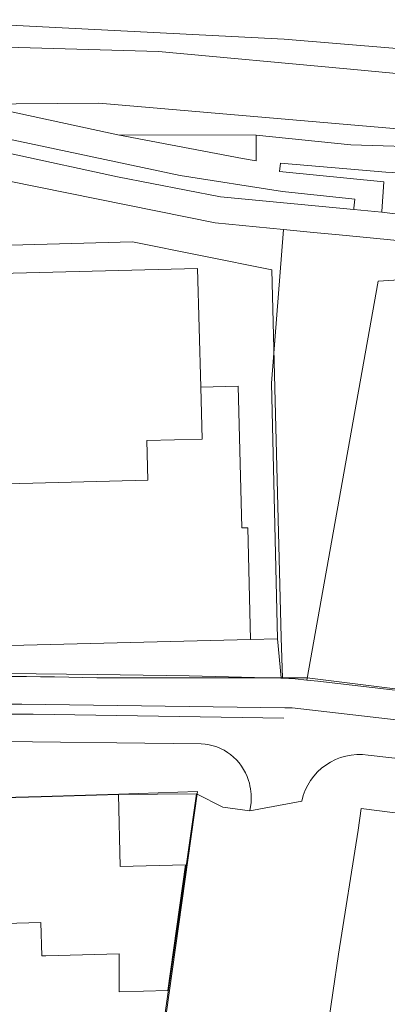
# Model space of a CAD drawing. Header units: metres. Extents: x 237319 to 238937, y 510065 to 511489.
# Tile 166 of 176: x 238596 to 238622, y 510795 to 510865. Entities that reach past the tile are written whole.
import ezdxf

# ---------------------------------------------------------------- set-up
doc = ezdxf.new("R2010")
doc.units = ezdxf.units.M
for name, color, linetype, lineweight in [('B-WE-FV-GELEIDING_WILDRASTER-G', 252, 'Continuous', 18), ('B-WE-GR-BEPLANTING_CULTUUR_HEESTERS-GV', 252, 'Continuous', 18), ('B-WE-GR-GRAS-GV', 252, 'Continuous', 13), ('B-WE-IE-TERREINAFSCHEIDING_KUNSTMATIG_MUUR-GV', 252, 'Continuous', 18), ('B-WE-KG-GRENS_PERCEEL-GV', 252, 'Continuous', 18), ('B-WE-OG-TERREIN_ERF-GV', 252, 'Continuous', 18), ('B-WE-OG-TERREIN_OEVER-GV', 252, 'Continuous', 18), ('B-WE-OG-WATER-GV', 252, 'Continuous', 18), ('B-WE-RI-HWA_GOOT_MOLGOOT-G', 252, 'Continuous', 18), ('B-WE-VH-GESLOTENVERHARDING-GV', 252, 'Continuous', 18), ('B-WE-VH-OPENVERHARDING-GV', 252, 'Continuous', 18), ('B-WE-VH-OPENVERHARDING_BETONSTRAATSTEEN-GV', 252, 'Continuous', 18)]:
    doc.layers.add(name, color=color, linetype=linetype, lineweight=lineweight)

# ---------------------------------------------------------------- blocks, each defined once
blk = doc.blocks.new('brk-2025')
at = {"layer": 'B-WE-KG-GRENS_PERCEEL-GV', "flags": 128}
for points in [[(238231.922, 510549.452), (238236.176, 510580.823), (238237.202, 510588.391), (238240.276, 510603.337), (238247.485, 510638.42), (238262.406, 510678.404), (238265.555, 510685.343), (238277.933, 510706.512), (238290.887, 510728.696), (238325.986, 510768.014), (238354.023, 510792.177), (238403.109, 510821.014), (238452.711, 510841.197), (238502.093, 510852.531), (238551.952, 510858.287), (238601.829, 510858.689), (238638.972, 510855.507), (238651.961, 510854.301), (238684.981, 510851.961)], [(238540.786, 510847.154), (238577.352, 510848.136), (238604.215, 510848.85), (238614.099, 510846.863), (238614.771, 510820.791), (238614.846, 510817.888), (238615.751, 510817.863), (238616.572, 510817.768), (238621.642, 510846.066), (238645.751, 510847.604), (238683.181, 510843.575)], [(238684.981, 510851.961), (238651.961, 510854.301), (238638.972, 510855.507), (238601.829, 510858.689), (238551.952, 510858.287), (238502.093, 510852.531), (238452.711, 510841.197), (238403.109, 510821.014), (238354.023, 510792.177), (238325.986, 510768.014), (238290.887, 510728.696), (238277.933, 510706.512), (238265.555, 510685.343), (238262.406, 510678.404), (238247.485, 510638.42), (238240.276, 510603.337), (238272.94, 510598.481), (238267.546, 510594.635), (238250.227, 510577.667), (238249.058, 510575.878), (238236.176, 510580.823), (238231.922, 510549.452)], [(238618.019, 510792.834), (238618.818, 510798.326), (238620.234, 510807.107), (238620.433, 510808.64), (238675.107, 510801.681)], [(238631.372, 510816.057), (238617.367, 510817.676), (238616.572, 510817.768), (238615.751, 510817.863), (238614.846, 510817.888), (238614.742, 510817.891), (238608.228, 510818.056), (238601.713, 510818.17), (238595.197, 510818.232), (238588.681, 510818.243), (238583.169, 510818.182), (238578.148, 510818.073), (238577.658, 510818.062), (238576.162, 510818.014), (238572.149, 510817.885), (238566.641, 510817.648), (238561.137, 510817.354), (238555.636, 510817.001), (238541.612, 510815.905)], [(238546.936, 510788.084), (238545.975, 510807.963), (238548.844, 510808.081), (238554.492, 510808.246), (238559.671, 510808.397), (238565.109, 510808.556), (238570.546, 510808.715), (238575.984, 510808.874), (238581.422, 510809.032), (238586.859, 510809.19), (238592.297, 510809.349), (238597.735, 510809.508), (238603.236, 510809.668), (238608.833, 510809.855), (238605.48, 510786.149)]]:
    blk.add_lwpolyline(points, dxfattribs=at)
blk = doc.blocks.new('bgt-2025')
at = {"layer": 'B-WE-GR-BEPLANTING_CULTUUR_HEESTERS-GV', "flags": 128}
blk.add_lwpolyline([(238601.687, 510817.934), (238614.759, 510817.915), (238614.501, 510820.68), (238612.575, 510820.64), (238579.418, 510819.805), (238580.373, 510817.916)], dxfattribs=at)
at = {"layer": 'B-WE-GR-BEPLANTING_CULTUUR_HEESTERS-GV'}
blk.add_lwpolyline([(238585.673, 510818.002, -0.009004), (238601.687, 510817.934)], format="xyb", dxfattribs=at)
at = {"layer": 'B-WE-GR-GRAS-GV', "flags": 128}
blk.add_lwpolyline([(238603.172, 510856.46), (238612.981, 510856.423), (238619.695, 510855.743), (238625.84, 510855.558), (238627.573, 510855.513), (238644.369, 510856.172), (238648.206, 510856.438), (238654.855, 510857.538), (238658.739, 510857.999), (238661.798, 510858.253), (238654.084, 510858.473), (238640.052, 510859.199), (238619.418, 510861.126), (238606.065, 510862.374), (238586.169, 510862.935), (238558.615, 510862.515), (238579.269, 510861.314), (238581.593, 510861.041), (238584.453, 510860.498)], close=True, dxfattribs=at)
at = {"layer": 'B-WE-IE-TERREINAFSCHEIDING_KUNSTMATIG_MUUR-GV', "flags": 128}
blk.add_lwpolyline([(238595.755, 510855.069), (238603.156, 510853.477), (238610.454, 510852.053), (238619.92, 510851.148), (238619.928, 510851.253), (238619.978, 510851.884), (238614.863, 510852.425), (238607.583, 510853.576), (238586.97, 510857.952)], dxfattribs=at)
at = {"layer": 'B-WE-OG-TERREIN_ERF-GV', "flags": 128}
for points in [[(238589.19, 510846.466), (238608.833, 510846.971), (238609.05, 510838.543), (238611.714, 510838.62), (238611.973, 510828.555), (238612.403, 510828.555), (238612.575, 510820.64), (238614.501, 510820.68), (238614.071, 510838.829), (238614.928, 510849.738), (238610.078, 510850.213), (238595.463, 510853.155)], [(238605.369, 510786.072), (238608.754, 510809.696), (238603.209, 510809.651), (238603.328, 510804.543), (238607.977, 510804.652), (238606.72, 510795.73), (238603.256, 510795.637), (238603.265, 510798.341), (238598.062, 510798.196), (238597.768, 510798.188), (238597.701, 510800.557), (238592.555, 510800.408)]]:
    blk.add_lwpolyline(points, dxfattribs=at)
at = {"layer": 'B-WE-OG-TERREIN_OEVER-GV', "flags": 128}
for points in [[(238695.576, 510857.564), (238675.657, 510859.067), (238668.184, 510859.653), (238659.8, 510860.065), (238650.664, 510860.291), (238614.965, 510863.244), (238588.078, 510864.622), (238561.483, 510864.526), (238536.021, 510863.134)], [(238536.192, 510861.204), (238552.416, 510862.373), (238555.725, 510862.546), (238558.615, 510862.515), (238586.169, 510862.935), (238606.065, 510862.374), (238619.418, 510861.126), (238640.052, 510859.199), (238654.084, 510858.473), (238661.798, 510858.253), (238664.915, 510858.166), (238670.028, 510857.785), (238680.961, 510857.016)]]:
    blk.add_lwpolyline(points, dxfattribs=at)
at = {"layer": 'B-WE-RI-HWA_GOOT_MOLGOOT-G', "flags": 128}
for points in [[(238549.946, 510814.402), (238552.651, 510814.612), (238559.766, 510815.118), (238567.931, 510815.552), (238578.19, 510815.927), (238582.921, 510816.048), (238596.35, 510816.065), (238615.019, 510815.792), (238615.545, 510815.782), (238626.607, 510814.511), (238633.48, 510813.665), (238636.818, 510813.232), (238644.927, 510812.024), (238653.843, 510810.58), (238659.224, 510809.676), (238674.082, 510806.929)], [(238614.946, 510815.062), (238597.152, 510815.342), (238589.182, 510815.352), (238582.69, 510815.327), (238575.918, 510815.136), (238570.273, 510814.942), (238564.58, 510814.689), (238556.875, 510814.219), (238552.69, 510813.885), (238549.972, 510813.677), (238549.946, 510814.402)]]:
    blk.add_lwpolyline(points, dxfattribs=at)
at = {"layer": 'B-WE-VH-GESLOTENVERHARDING-GV', "flags": 128}
blk.add_lwpolyline([(238621.894, 510850.959), (238619.92, 510851.148), (238610.454, 510852.053), (238603.156, 510853.477), (238595.755, 510855.069), (238592.42, 510855.382), (238583.281, 510856.135), (238583.246, 510855.904), (238583.126, 510854.435), (238583.137, 510854.23), (238595.463, 510853.155), (238610.078, 510850.213), (238614.928, 510849.738), (238617.046, 510849.531), (238618.872, 510849.352), (238624.963, 510848.756), (238645.717, 510850.541), (238645.703, 510850.762), (238645.554, 510852.274), (238645.535, 510852.483), (238625.126, 510850.567), (238624.922, 510850.591), (238622.098, 510850.93), (238621.894, 510850.955)], close=True, dxfattribs=at)
at = {"layer": 'B-WE-VH-OPENVERHARDING-GV', "flags": 128}
for points in [[(238680.961, 510857.016), (238670.028, 510857.785), (238664.915, 510858.166), (238661.798, 510858.253), (238658.739, 510857.999), (238654.855, 510857.538), (238648.206, 510856.438), (238644.369, 510856.172), (238627.573, 510855.513), (238625.84, 510855.558), (238619.695, 510855.743), (238612.981, 510856.423), (238612.993, 510854.609), (238612.027, 510854.772), (238603.172, 510856.46), (238584.453, 510860.498), (238581.593, 510861.041), (238579.269, 510861.314), (238558.615, 510862.515), (238555.725, 510862.546), (238552.416, 510862.373), (238536.192, 510861.204)], [(238536.277, 510859.153), (238549.758, 510860.199), (238557.211, 510860.593), (238563.894, 510860.277), (238580.704, 510859.169), (238584.98, 510858.379), (238585.004, 510858.323), (238584.941, 510857.958), (238586.837, 510857.555), (238586.927, 510857.919), (238586.97, 510857.952), (238607.583, 510853.576), (238614.863, 510852.425), (238619.978, 510851.884), (238619.928, 510851.253), (238619.92, 510851.148), (238621.894, 510850.959), (238621.897, 510851.002), (238622.053, 510853.12), (238614.641, 510853.844), (238614.72, 510854.441), (238622.183, 510853.798), (238626.869, 510853.564)], [(238580.373, 510817.916), (238579.418, 510819.805), (238612.575, 510820.64), (238612.403, 510828.555), (238611.973, 510828.555), (238611.714, 510838.62), (238609.05, 510838.543), (238609.144, 510834.865), (238605.226, 510834.764), (238605.298, 510831.955), (238593.482, 510831.652), (238593.41, 510834.461)], [(238609.074, 510813.241), (238593.093, 510813.418), (238589.083, 510813.408), (238583.06, 510813.367), (238574.031, 510813.14), (238566.019, 510812.797), (238550.007, 510811.742), (238547.005, 510811.43)], [(238542.083, 510806.126), (238542.097, 510805.832), (238542.174, 510804.248), (238544.158, 510804.325), (238546.089, 510804.421), (238545.912, 510807.967), (238548.761, 510808.051), (238554.234, 510808.212), (238559.672, 510808.372), (238565.11, 510808.531), (238570.547, 510808.691), (238575.985, 510808.851), (238581.423, 510809.011), (238586.86, 510809.171), (238592.298, 510809.33), (238597.736, 510809.49), (238603.209, 510809.651), (238608.754, 510809.696), (238610.63, 510808.755), (238612.541, 510808.476), (238612.625, 510809.065)]]:
    blk.add_lwpolyline(points, dxfattribs=at)
at = {"layer": 'B-WE-VH-OPENVERHARDING-GV'}
for points in [[(238612.449, 510810.639, 0.316124), (238609.074, 510813.241)], [(238612.625, 510809.065, 0.094638), (238612.449, 510810.639)]]:
    blk.add_lwpolyline(points, format="xyb", dxfattribs=at)
at = {"layer": 'B-WE-VH-OPENVERHARDING_BETONSTRAATSTEEN-GV'}
for points in [[(238601.687, 510817.934, 0.009004), (238585.673, 510818.002)], [(238609.074, 510813.241, -0.316124), (238612.449, 510810.639)], [(238616.225, 510809.169, -0.3979), (238620.943, 510812.428)], [(238612.449, 510810.639, -0.094638), (238612.625, 510809.065)]]:
    blk.add_lwpolyline(points, format="xyb", dxfattribs=at)
at = {"layer": 'B-WE-VH-OPENVERHARDING_BETONSTRAATSTEEN-GV', "flags": 128}
for points in [[(238620.943, 510812.428), (238630.799, 510811.316), (238635.798, 510810.71), (238641.729, 510809.832), (238646.696, 510809.062), (238654.596, 510807.772), (238659.538, 510806.922), (238671.358, 510804.744), (238673.551, 510804.354), (238673.919, 510806.233), (238674.411, 510809.239), (238672.58, 510809.568), (238658.776, 510812.049), (238643.748, 510814.491), (238642.274, 510814.73), (238637.799, 510815.285), (238616.598, 510817.913), (238614.759, 510817.915), (238601.687, 510817.934)], [(238564.638, 510817.343), (238554.637, 510816.712), (238549.735, 510816.334), (238550.007, 510811.742), (238566.019, 510812.797), (238574.031, 510813.14), (238583.06, 510813.367), (238589.083, 510813.408), (238593.093, 510813.418), (238609.074, 510813.241)], [(238612.625, 510809.065), (238612.541, 510808.476), (238616.225, 510809.169)]]:
    blk.add_lwpolyline(points, dxfattribs=at)
at = {"layer": 'B-WE-KG-GRENS_PERCEEL-GV'}
blk.add_blockref('brk-2025', (0, 0), dxfattribs=at)

msp = doc.modelspace()

# ---------------------------------------------------------------- linework, layer by layer
at = {"layer": 'B-WE-OG-WATER-GV', "flags": 128}
msp.add_lwpolyline([(238536.021, 510863.134), (238561.483, 510864.526), (238588.078, 510864.622), (238614.965, 510863.244), (238650.664, 510860.291), (238659.8, 510860.065), (238668.184, 510859.653), (238675.657, 510859.067), (238695.576, 510857.564)], dxfattribs=at)

# ---------------------------------------------------------------- block references
at = {"layer": 'B-WE-FV-GELEIDING_WILDRASTER-G'}
msp.add_blockref('bgt-2025', (0, 0), dxfattribs=at)

doc.saveas('drawing.dxf')
